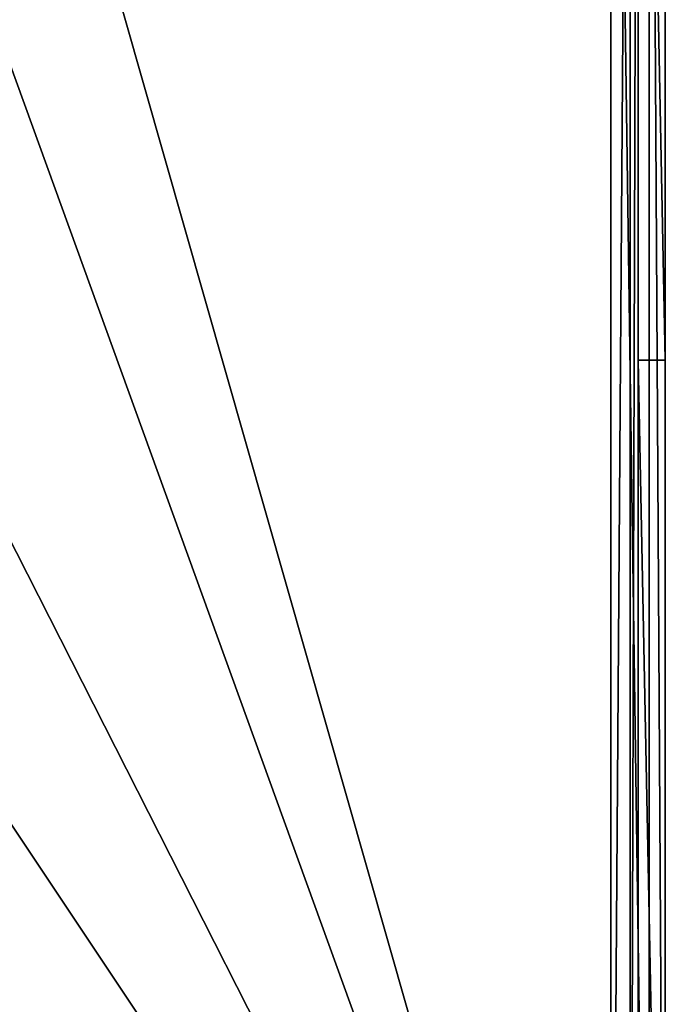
# Model space of a CAD drawing. Header units: millimetres. Extents: x -94 to 205, y -120 to 508.
# Tile 30 of 161: x 26 to 50, y -44 to -8. Entities that reach past the tile are written whole.
import ezdxf

# ---------------------------------------------------------------- set-up
doc = ezdxf.new("R2010")
doc.units = ezdxf.units.MM
doc.header["$LTSCALE"] = 65.185185
for name, color, linetype in [('1268', 7, 'CONTINUOUS'), ('1270', 7, 'CONTINUOUS'), ('1271', 7, 'CONTINUOUS'), ('1272', 7, 'CONTINUOUS'), ('1273', 7, 'CONTINUOUS'), ('1274', 7, 'CONTINUOUS'), ('1277', 7, 'CONTINUOUS')]:
    doc.layers.add(name, color=color, linetype=linetype)

msp = doc.modelspace()

# ---------------------------------------------------------------- linework, layer by layer
at = {"layer": '1268', "linetype": 'CONTINUOUS'}
for points in [[(49, -70), (49, -70, 5), (49, 30, 5), (49, -70)], [(49, -20), (49, -70), (49, 30, 5), (49, -20)], [(49, 30), (49, -20), (49, 30, 5), (49, 30)]]:
    msp.add_3dface(points, dxfattribs=at)
at = {"layer": '1270', "linetype": 'CONTINUOUS'}
for points in [[(50, 30, 5), (50, -70, 5), (50, 30), (50, 30, 5)], [(50, 30), (50, -70, 5), (50, -20), (50, 30)], [(50, -20), (50, -70, 5), (50, -70), (50, -20)]]:
    msp.add_3dface(points, dxfattribs=at)
at = {"layer": '1271', "linetype": 'CONTINUOUS'}
for points in [[(49, -20), (49, 30), (50, -20), (49, -20)], [(49, 30), (50, 30), (50, -20), (49, 30)], [(49, -70), (49, -20), (50, -70), (49, -70)], [(49, -20), (50, -20), (50, -70), (49, -20)]]:
    msp.add_3dface(points, dxfattribs=at)
at = {"layer": '1272', "linetype": 'CONTINUOUS'}
for points in [[(48, 30, 6), (48, -70, 6), (25.679, 8.343, 6), (48, 30, 6)], [(25.679, 8.343, 6), (48, -70, 6), (25.679, -8.343, 6), (25.679, 8.343, 6)], [(25.679, -8.343, 6), (48, -70, 6), (15.87, -21.844, 6), (25.679, -8.343, 6)], [(48, -70, 6), (-48, -70, 6), (-15.87, -21.844, 6), (48, -70, 6)], [(0, -27, 6), (48, -70, 6), (-15.87, -21.844, 6), (0, -27, 6)], [(15.87, -21.844, 6), (48, -70, 6), (0, -27, 6), (15.87, -21.844, 6)]]:
    msp.add_3dface(points, dxfattribs=at)
at = {"layer": '1273', "linetype": 'CONTINUOUS'}
for points in [[(24.4, 0, 7), (19.74, -14.342, 7), (48, 30, 7), (24.4, 0, 7)], [(19.74, -14.342, 7), (48, -70, 7), (48, 30, 7), (19.74, -14.342, 7)], [(48, -70, 7), (19.74, -14.342, 7), (-48, -70, 7), (48, -70, 7)]]:
    msp.add_3dface(points, dxfattribs=at)
at = {"layer": '1274', "linetype": 'CONTINUOUS'}
for points in [[(48, -70, 6), (48, 30, 6), (48.707, 30, 5.707), (48, -70, 6)], [(48, -70, 6), (48.707, 30, 5.707), (48.707, -70, 5.707), (48, -70, 6)], [(49, 30, 5), (49, -70, 5), (48.707, -70, 5.707), (49, 30, 5)], [(48.707, 30, 5.707), (49, 30, 5), (48.707, -70, 5.707), (48.707, 30, 5.707)]]:
    msp.add_3dface(points, dxfattribs=at)
at = {"layer": '1277', "linetype": 'CONTINUOUS'}
for points in [[(48, 30, 7), (48, -70, 7), (49.414, -70, 6.414), (48, 30, 7)], [(49.414, 30, 6.414), (48, 30, 7), (49.414, -70, 6.414), (49.414, 30, 6.414)], [(50, -70, 5), (50, 30, 5), (49.414, 30, 6.414), (50, -70, 5)], [(50, -70, 5), (49.414, 30, 6.414), (49.414, -70, 6.414), (50, -70, 5)]]:
    msp.add_3dface(points, dxfattribs=at)

doc.saveas('drawing.dxf')
